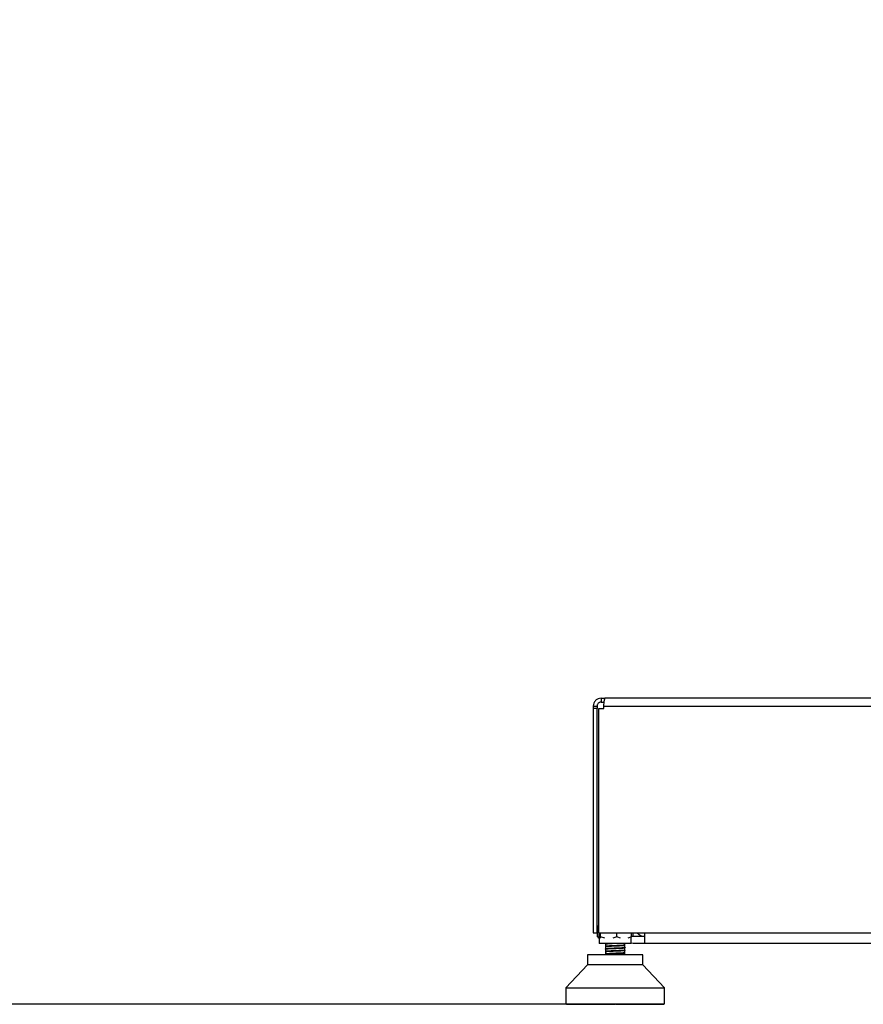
# Model space of a CAD drawing. Header units: millimetres. Extents: x 20 to 22981, y 40 to 19992.
# Tile 15 of 158: x 5284 to 6148, y 1752 to 2760. Entities that reach past the tile are written whole.
import ezdxf

# ---------------------------------------------------------------- set-up
doc = ezdxf.new("R2010")
doc.units = ezdxf.units.MM
doc.header["$LTSCALE"] = 2
doc.layers.add('COMPONENT_GEOMETRY', color=7, linetype='Continuous')
doc.styles.add('SLDTEXTSTYLE0', font='TXT', dxfattribs={"width": 0.75})
doc.dimstyles.new('SLDDIMSTYLE0', dxfattribs={"dimtxt": 100, "dimasz": 6.604, "dimexe": 0, "dimexo": 0.0625, "dimgap": 25, "dimtad": 0, "dimtih": 1, "dimtoh": 1, "dimdec": 0, "dimrnd": 1e-09, "dimzin": 12, "dimdsep": 46, "dimtxsty": 'SLDTEXTSTYLE0', "dimsah": 1, "dimcen": 0.09, "dimadec": 0, "dimazin": 3, "dimtfac": 1, "dimtdec": 0, "dimtofl": 0, "dimtmove": 0, "dimatfit": 3, "dimfxl": 1, "dimfrac": 2, "dimtolj": 1, "dimtzin": 12, "dimarcsym": 0})

# ---------------------------------------------------------------- blocks, each defined once
blk = doc.blocks.new('_D_4')
at = {"layer": 'COMPONENT_GEOMETRY', "color": 7}
for p, q in [((6638.5, 7959.5), (957.9, 7959.5)), ((964.3, 7959.5), (964.3, 5020.2)), ((727.3, 4999.9), (696.8, 4999.9)), ((696.8, 4999.9), (696.8, 4841.1)), ((1201.3, 4999.9), (1231.8, 4999.9)), ((1231.8, 4999.9), (1231.8, 4841.1)), ((696.8, 4841.1), (727.3, 4841.1)), ((1231.8, 4841.1), (1201.3, 4841.1)), ((964.3, 1752.2), (964.3, 4691.5)), ((5939.9, 1752.2), (957.9, 1752.2))]:
    blk.add_line(p, q, dxfattribs=at)
for points in [[(964.3, 7959.5), (963.3, 7952.9), (965.3, 7952.9)], [(964.3, 1752.2), (965.3, 1758.8), (963.3, 1758.8)]]:
    blk.add_solid(points, dxfattribs=at)
at = {"layer": 'COMPONENT_GEOMETRY', "color": 7, "char_height": 100, "attachment_point": 1, "style": 'SLDTEXTSTYLE0'}
for s, insert in [('10\'2.19"', (727.3, 4970)), ('3104mm', (691.5, 4820.4))]:
    blk.add_mtext(s, dxfattribs=dict(at, insert=insert))

msp = doc.modelspace()

# ---------------------------------------------------------------- linework, layer by layer
at = {"color": 7, "linetype": 'Continuous', "lineweight": 25}
for p, q in [((5871.29, 2057.49), (5875.29, 2057.49)), ((5871.29, 2057.49), (5871.29, 2055.09)), ((5875.29, 2057.49), (5875.29, 2055.09)), ((5879.29, 2065.49), (5879.29, 2061.49)), ((5879.29, 2065.49), (5883.29, 2065.49)), ((5879.29, 2061.49), (5882.44, 2061.49)), ((5882.12, 2057.49), (7676.46, 2057.49)), ((5882.12, 2055.09), (5882.12, 2057.49)), ((7675.29, 2065.49), (5883.29, 2065.49)), ((5871.29, 2055.09), (5871.29, 1825.49)), ((5875.29, 2055.09), (5871.29, 2055.09)), ((5875.29, 1825.49), (5875.29, 2055.09)), ((5876.92, 1825.49), (5876.92, 2055.09)), ((5876.92, 2055.09), (5882.12, 2055.09)), ((5871.29, 1825.49), (5875.29, 1825.49)), ((5876.92, 1832.5), (5875.5, 1831.76)), ((5875.5, 1831.76), (5876.36, 1832.39)), ((5875.5, 1821.35), (5875.5, 1831.76)), ((5876.92, 1832.93), (5876.31, 1832.46)), ((5876.92, 1825.49), (7681.66, 1825.49)), ((5877.05, 1825.49), (5877.05, 1821.35)), ((5877.25, 1825.49), (5877.25, 1814.49)), ((5878.85, 1821.35), (5878.85, 1825.49)), ((5895.54, 1821.35), (5895.54, 1825.49)), ((5910.44, 1821.35), (5910.44, 1825.49)), ((5911.99, 1821.5), (5911.99, 1825.49)), ((5923.79, 1825.49), (5923.79, 1814.49)), ((5875.5, 1821.35), (5876.32, 1820.75)), ((5877.36, 1820.38), (5875.5, 1821.35)), ((5876.27, 1820.68), (5877.25, 1819.92)), ((5877.25, 1820.74), (5877.05, 1821.35)), ((5910.25, 1814.49), (5877.25, 1814.49)), ((5878.85, 1821.35), (5878.39, 1819.93)), ((5883.09, 1819.93), (5878.85, 1821.35)), ((5883.75, 1814.49), (5883.75, 1814.13)), ((5883.75, 1813.97), (5883.75, 1811.52)), ((5895.54, 1821.35), (5891.3, 1819.93)), ((5899.33, 1819.93), (5895.54, 1821.35)), ((5903.75, 1812.82), (5903.75, 1814.49)), ((5910.44, 1821.35), (5906.65, 1819.93)), ((5909.99, 1819.93), (5910.44, 1821.35)), ((5910.25, 1814.49), (5910.25, 1820.74)), ((5912.29, 1814.49), (5910.25, 1814.65)), ((5923.79, 1821.49), (5912.29, 1821.49)), ((5923.79, 1814.49), (5912.29, 1814.49)), ((7634.79, 1814.49), (5923.79, 1814.49)), ((5883.67, 1809.53), (5883.69, 1809.52)), ((5883.75, 1811.37), (5883.75, 1808.93)), ((5883.75, 1808.76), (5883.75, 1806.32)), ((5883.75, 1806.16), (5883.75, 1803.71)), ((5903.75, 1812.67), (5903.75, 1812.71)), ((5903.75, 1810.22), (5903.75, 1812.66)), ((5903.75, 1810.07), (5903.75, 1810.11)), ((5903.75, 1807.62), (5903.75, 1810.06)), ((5903.75, 1805.01), (5903.75, 1807.46)), ((5903.75, 1802.74), (5903.75, 1804.84)), ((5903.8, 1812.77), (5903.87, 1812.76)), ((5903.8, 1810.17), (5903.88, 1810.15)), ((5903.8, 1804.96), (5903.88, 1804.94)), ((5903.81, 1807.56), (5903.88, 1807.55)), ((5865.39, 1802.74), (5865.39, 1792.52)), ((5922.1, 1802.74), (5865.39, 1802.74)), ((5883.75, 1803.55), (5883.75, 1802.74)), ((5922.1, 1792.52), (5922.1, 1802.74)), ((5865.39, 1792.52), (5843.33, 1768.9)), ((5882.04, 1792.52), (5865.39, 1792.52)), ((5922.1, 1792.52), (5882.04, 1792.52)), ((5944.17, 1768.9), (5922.1, 1792.52)), ((5843.33, 1768.9), (5843.33, 1752.83)), ((5843.33, 1768.9), (5872.94, 1768.9)), ((5872.94, 1768.9), (5944.17, 1768.9)), ((5944.17, 1752.83), (5944.17, 1768.9)), ((5843.33, 1752.83), (5944.17, 1752.83)), ((5843.99, 1752.51), (5843.99, 1752.83)), ((5844.32, 1752.2), (5843.99, 1752.51)), ((5843.99, 1752.51), (5844.09, 1752.51)), ((5844.09, 1752.83), (5844.09, 1752.51)), ((5844.09, 1752.51), (5844.39, 1752.2)), ((5844.26, 1752.51), (5844.26, 1752.83)), ((5844.61, 1752.2), (5844.26, 1752.51)), ((5844.26, 1752.51), (5844.58, 1752.51)), ((5844.32, 1752.2), (5844.39, 1752.2)), ((5844.39, 1752.2), (5844.61, 1752.2)), ((5844.58, 1752.83), (5844.58, 1752.51)), ((5844.58, 1752.51), (5844.86, 1752.2)), ((5844.61, 1752.2), (5844.86, 1752.2)), ((5844.86, 1752.2), (5845.32, 1752.2)), ((5844.94, 1752.51), (5844.94, 1752.83)), ((5845.32, 1752.2), (5844.94, 1752.51)), ((5844.94, 1752.51), (5845.5, 1752.51)), ((5845.32, 1752.2), (5845.74, 1752.2)), ((5845.5, 1752.83), (5845.5, 1752.51)), ((5845.5, 1752.51), (5845.74, 1752.2)), ((5845.74, 1752.2), (5846.44, 1752.2)), ((5846.04, 1752.51), (5846.04, 1752.83)), ((5846.44, 1752.2), (5846.04, 1752.51)), ((5846.04, 1752.51), (5846.83, 1752.51)), ((5846.44, 1752.2), (5847.03, 1752.2)), ((5846.83, 1752.83), (5846.83, 1752.51)), ((5846.83, 1752.51), (5847.03, 1752.2)), ((5847.03, 1752.2), (5847.97, 1752.2)), ((5847.55, 1752.51), (5847.55, 1752.83)), ((5847.97, 1752.2), (5847.55, 1752.51)), ((5847.55, 1752.51), (5848.55, 1752.51)), ((5847.97, 1752.2), (5848.72, 1752.2)), ((5848.55, 1752.83), (5848.55, 1752.51)), ((5848.55, 1752.51), (5848.72, 1752.2)), ((5848.72, 1752.2), (5849.88, 1752.2)), ((5849.45, 1752.51), (5849.45, 1752.83)), ((5849.88, 1752.2), (5849.45, 1752.51)), ((5849.45, 1752.51), (5850.67, 1752.51)), ((5849.88, 1752.2), (5850.79, 1752.2)), ((5850.67, 1752.83), (5850.67, 1752.51)), ((5850.67, 1752.51), (5850.79, 1752.2)), ((5850.79, 1752.2), (5852.17, 1752.2)), ((5851.73, 1752.51), (5851.73, 1752.83)), ((5851.73, 1752.51), (5853.15, 1752.51)), ((5852.17, 1752.2), (5851.73, 1752.51)), ((5852.17, 1752.2), (5853.24, 1752.2)), ((5853.15, 1752.83), (5853.15, 1752.51)), ((5853.15, 1752.51), (5853.24, 1752.2)), ((5853.24, 1752.2), (5854.82, 1752.2)), ((5854.37, 1752.51), (5854.37, 1752.83)), ((5854.82, 1752.2), (5854.37, 1752.51)), ((5854.37, 1752.51), (5855.98, 1752.51)), ((5854.82, 1752.2), (5856.02, 1752.2)), ((5855.98, 1752.83), (5855.98, 1752.51)), ((5855.98, 1752.51), (5856.02, 1752.2)), ((5856.02, 1752.2), (5857.8, 1752.2)), ((5857.35, 1752.51), (5857.35, 1752.83)), ((5857.8, 1752.2), (5857.35, 1752.51)), ((5857.35, 1752.51), (5859.13, 1752.51)), ((5857.8, 1752.2), (5859.13, 1752.2)), ((5859.13, 1752.83), (5859.13, 1752.51)), ((5859.13, 1752.51), (5859.13, 1752.2)), ((5859.13, 1752.2), (5861.08, 1752.2)), ((5860.63, 1752.51), (5860.63, 1752.83)), ((5861.08, 1752.2), (5860.63, 1752.51)), ((5860.63, 1752.51), (5862.57, 1752.51)), ((5861.08, 1752.2), (5862.53, 1752.2)), ((5862.57, 1752.51), (5862.53, 1752.2)), ((5862.53, 1752.2), (5864.64, 1752.2)), ((5862.57, 1752.83), (5862.57, 1752.51)), ((5864.2, 1752.51), (5864.2, 1752.83)), ((5864.2, 1752.51), (5866.28, 1752.51)), ((5864.64, 1752.2), (5864.2, 1752.51)), ((5864.64, 1752.2), (5866.2, 1752.2)), ((5866.28, 1752.51), (5866.2, 1752.2)), ((5866.2, 1752.2), (5868.45, 1752.2)), ((5866.28, 1752.83), (5866.28, 1752.51)), ((5868.02, 1752.51), (5868.02, 1752.83)), ((5868.45, 1752.2), (5868.02, 1752.51)), ((5868.02, 1752.51), (5870.23, 1752.51)), ((5868.45, 1752.2), (5870.11, 1752.2)), ((5870.23, 1752.51), (5870.11, 1752.2)), ((5870.11, 1752.2), (5872.48, 1752.2)), ((5870.23, 1752.83), (5870.23, 1752.51)), ((5872.06, 1752.51), (5872.06, 1752.83)), ((5872.48, 1752.2), (5872.06, 1752.51)), ((5872.06, 1752.51), (5874.37, 1752.51)), ((5872.48, 1752.2), (5874.22, 1752.2)), ((5874.37, 1752.51), (5874.22, 1752.2)), ((5874.22, 1752.2), (5876.57, 1752.2)), ((5874.37, 1752.83), (5874.37, 1752.51)), ((5876.28, 1752.51), (5876.28, 1752.83)), ((5876.69, 1752.2), (5876.28, 1752.51)), ((5876.28, 1752.51), (5878.68, 1752.51)), ((5876.69, 1752.2), (5878.49, 1752.2)), ((5878.68, 1752.51), (5878.49, 1752.2)), ((5878.49, 1752.2), (5880.36, 1752.2)), ((5878.68, 1752.83), (5878.68, 1752.51)), ((5880.36, 1752.2), (5880.7, 1752.35)), ((5880.36, 1752.2), (5881.04, 1752.2)), ((5880.66, 1752.51), (5880.66, 1752.83)), ((5880.66, 1752.51), (5883.12, 1752.51)), ((5881.04, 1752.2), (5880.66, 1752.51)), ((5881.04, 1752.2), (5882.89, 1752.2)), ((5883.12, 1752.51), (5882.89, 1752.2)), ((5882.89, 1752.2), (5884.25, 1752.2)), ((5883.12, 1752.83), (5883.12, 1752.51)), ((5883.12, 1752.51), (5884.64, 1752.51)), ((5884.25, 1752.2), (5884.64, 1752.51)), ((5884.25, 1752.2), (5885.08, 1752.2)), ((5884.64, 1752.51), (5884.64, 1752.83)), ((5885.08, 1752.2), (5885.3, 1752.25)), ((5885.14, 1752.51), (5885.14, 1752.83)), ((5885.5, 1752.2), (5885.14, 1752.51)), ((5885.14, 1752.51), (5887.65, 1752.51)), ((5885.5, 1752.2), (5887.39, 1752.2)), ((5887.65, 1752.51), (5887.39, 1752.2)), ((5887.39, 1752.2), (5888.23, 1752.2)), ((5887.65, 1752.83), (5887.65, 1752.51)), ((5887.65, 1752.51), (5888.59, 1752.51)), ((5888.23, 1752.2), (5888.59, 1752.51)), ((5888.23, 1752.2), (5889.07, 1752.2)), ((5888.59, 1752.51), (5888.59, 1752.83)), ((5889.07, 1752.2), (5889.43, 1752.51)), ((5889.43, 1752.51), (5889.43, 1752.83)), ((5889.7, 1752.51), (5889.7, 1752.83)), ((5890.04, 1752.2), (5889.7, 1752.51)), ((5889.7, 1752.51), (5892.24, 1752.51)), ((5890.04, 1752.2), (5891.94, 1752.2)), ((5892.24, 1752.51), (5891.94, 1752.2)), ((5891.94, 1752.2), (5892.26, 1752.2)), ((5892.24, 1752.83), (5892.24, 1752.51)), ((5892.24, 1752.51), (5892.59, 1752.51)), ((5892.26, 1752.2), (5892.59, 1752.51)), ((5892.26, 1752.2), (5893.1, 1752.2)), ((5892.59, 1752.51), (5892.59, 1752.83)), ((5893.1, 1752.2), (5893.43, 1752.51)), ((5893.43, 1752.51), (5893.43, 1752.83)), ((5894.06, 1752.51), (5894.06, 1752.83)), ((5894.39, 1752.2), (5894.06, 1752.51)), ((5894.06, 1752.51), (5894.29, 1752.51)), ((5894.29, 1752.51), (5894.29, 1752.83)), ((5894.29, 1752.51), (5896.83, 1752.51)), ((5894.6, 1752.2), (5894.29, 1752.51)), ((5894.39, 1752.2), (5894.6, 1752.2)), ((5894.6, 1752.2), (5896.5, 1752.2)), ((5896.83, 1752.51), (5896.5, 1752.2)), ((5896.5, 1752.2), (5897.14, 1752.2)), ((5896.83, 1752.83), (5896.83, 1752.51)), ((5897.14, 1752.2), (5897.44, 1752.51)), ((5897.14, 1752.2), (5897.46, 1752.2)), ((5897.44, 1752.51), (5897.44, 1752.83)), ((5897.44, 1752.51), (5897.79, 1752.51)), ((5897.46, 1752.2), (5897.79, 1752.51)), ((5897.79, 1752.51), (5897.79, 1752.83)), ((5898.07, 1752.51), (5898.07, 1752.83)), ((5898.42, 1752.2), (5898.07, 1752.51)), ((5898.07, 1752.51), (5898.88, 1752.51)), ((5898.42, 1752.2), (5899.16, 1752.2)), ((5898.88, 1752.51), (5898.88, 1752.83)), ((5899.16, 1752.2), (5898.88, 1752.51)), ((5898.88, 1752.51), (5901.4, 1752.51)), ((5899.16, 1752.2), (5901.05, 1752.2)), ((5901.4, 1752.51), (5901.05, 1752.2)), ((5901.05, 1752.2), (5901.15, 1752.2)), ((5901.15, 1752.2), (5901.41, 1752.51)), ((5901.15, 1752.2), (5901.99, 1752.2)), ((5901.4, 1752.83), (5901.4, 1752.51)), ((5901.41, 1752.51), (5901.41, 1752.83)), ((5901.99, 1752.2), (5902.2, 1752.25)), ((5902.03, 1752.51), (5902.03, 1752.83)), ((5902.41, 1752.2), (5902.03, 1752.51)), ((5902.03, 1752.51), (5903.43, 1752.51)), ((5902.41, 1752.2), (5903.67, 1752.2)), ((5903.43, 1752.51), (5903.43, 1752.83)), ((5903.43, 1752.51), (5905.91, 1752.51)), ((5903.67, 1752.2), (5903.43, 1752.51)), ((5903.67, 1752.2), (5905.53, 1752.2)), ((5905.91, 1752.51), (5905.53, 1752.2)), ((5905.53, 1752.2), (5906.33, 1752.2)), ((5905.91, 1752.83), (5905.91, 1752.51)), ((5905.93, 1752.51), (5905.93, 1752.83)), ((5906.33, 1752.2), (5905.93, 1752.51)), ((5905.93, 1752.51), (5907.89, 1752.51)), ((5906.33, 1752.2), (5908.09, 1752.2)), ((5907.89, 1752.51), (5907.89, 1752.83)), ((5908.09, 1752.2), (5907.89, 1752.51)), ((5907.89, 1752.51), (5910.31, 1752.51)), ((5908.09, 1752.2), (5909.91, 1752.2)), ((5910.31, 1752.51), (5909.91, 1752.2)), ((5909.91, 1752.2), (5910.14, 1752.2)), ((5910.14, 1752.2), (5912.4, 1752.2)), ((5910.31, 1752.83), (5910.31, 1752.51)), ((5912.23, 1752.51), (5912.23, 1752.83)), ((5912.23, 1752.51), (5914.56, 1752.51)), ((5912.4, 1752.2), (5912.23, 1752.51)), ((5912.4, 1752.2), (5914.15, 1752.2)), ((5914.56, 1752.51), (5914.15, 1752.2)), ((5914.15, 1752.2), (5916.54, 1752.2)), ((5914.56, 1752.83), (5914.56, 1752.51)), ((5916.41, 1752.51), (5916.41, 1752.83)), ((5916.54, 1752.2), (5916.41, 1752.51)), ((5916.41, 1752.51), (5918.65, 1752.51)), ((5916.54, 1752.2), (5918.21, 1752.2)), ((5918.65, 1752.51), (5918.21, 1752.2)), ((5918.21, 1752.2), (5920.49, 1752.2)), ((5918.65, 1752.83), (5918.65, 1752.51)), ((5920.4, 1752.51), (5920.4, 1752.83)), ((5920.4, 1752.51), (5922.51, 1752.51)), ((5920.49, 1752.2), (5920.4, 1752.51)), ((5920.49, 1752.2), (5922.07, 1752.2)), ((5922.51, 1752.51), (5922.07, 1752.2)), ((5922.07, 1752.2), (5924.21, 1752.2)), ((5922.51, 1752.83), (5922.51, 1752.51)), ((5924.17, 1752.51), (5924.17, 1752.83)), ((5924.21, 1752.2), (5924.17, 1752.51)), ((5924.17, 1752.51), (5926.14, 1752.51)), ((5924.21, 1752.2), (5925.69, 1752.2)), ((5926.14, 1752.51), (5925.69, 1752.2)), ((5925.69, 1752.2), (5927.68, 1752.2)), ((5926.14, 1752.83), (5926.14, 1752.51)), ((5927.67, 1752.51), (5927.67, 1752.83)), ((5927.68, 1752.2), (5927.67, 1752.51)), ((5927.67, 1752.51), (5929.48, 1752.51)), ((5927.68, 1752.2), (5929.04, 1752.2)), ((5929.48, 1752.51), (5929.04, 1752.2)), ((5929.04, 1752.2), (5930.85, 1752.2)), ((5929.48, 1752.83), (5929.48, 1752.51)), ((5930.85, 1752.2), (5930.88, 1752.51)), ((5930.85, 1752.2), (5932.08, 1752.2)), ((5930.88, 1752.51), (5930.88, 1752.83)), ((5930.88, 1752.51), (5932.53, 1752.51)), ((5932.53, 1752.51), (5932.08, 1752.2)), ((5932.08, 1752.2), (5933.7, 1752.2)), ((5932.53, 1752.83), (5932.53, 1752.51)), ((5933.7, 1752.2), (5933.78, 1752.51)), ((5933.7, 1752.2), (5934.8, 1752.2)), ((5933.78, 1752.51), (5933.78, 1752.83)), ((5933.78, 1752.51), (5935.24, 1752.51)), ((5935.24, 1752.51), (5934.8, 1752.2)), ((5934.8, 1752.2), (5936.22, 1752.2)), ((5935.24, 1752.83), (5935.24, 1752.51)), ((5936.22, 1752.2), (5936.34, 1752.51)), ((5936.22, 1752.2), (5937.16, 1752.2)), ((5936.34, 1752.51), (5936.34, 1752.83)), ((5936.34, 1752.51), (5937.59, 1752.51)), ((5937.59, 1752.51), (5937.16, 1752.2)), ((5937.16, 1752.2), (5938.37, 1752.2)), ((5937.59, 1752.83), (5937.59, 1752.51)), ((5938.37, 1752.2), (5938.53, 1752.51)), ((5938.37, 1752.2), (5939.16, 1752.2)), ((5938.53, 1752.51), (5938.53, 1752.83)), ((5938.53, 1752.51), (5939.58, 1752.51)), ((5939.58, 1752.51), (5939.16, 1752.2)), ((5939.16, 1752.2), (5940.14, 1752.2)), ((5939.58, 1752.83), (5939.58, 1752.51)), ((5940.14, 1752.2), (5940.34, 1752.51)), ((5940.14, 1752.2), (5940.77, 1752.2)), ((5940.34, 1752.51), (5940.34, 1752.83)), ((5940.34, 1752.51), (5941.17, 1752.51)), ((5941.17, 1752.51), (5940.77, 1752.2)), ((5940.77, 1752.2), (5941.52, 1752.2)), ((5941.17, 1752.83), (5941.17, 1752.51)), ((5941.52, 1752.2), (5941.75, 1752.51)), ((5941.52, 1752.2), (5941.97, 1752.2)), ((5941.75, 1752.51), (5941.75, 1752.83)), ((5941.75, 1752.51), (5942.36, 1752.51)), ((5942.36, 1752.51), (5941.97, 1752.2)), ((5941.97, 1752.2), (5942.49, 1752.2)), ((5942.36, 1752.83), (5942.36, 1752.51)), ((5942.49, 1752.2), (5942.75, 1752.51)), ((5942.49, 1752.2), (5942.77, 1752.2)), ((5942.75, 1752.51), (5942.75, 1752.83)), ((5942.75, 1752.51), (5943.13, 1752.51)), ((5943.13, 1752.51), (5942.77, 1752.2)), ((5942.77, 1752.2), (5943.04, 1752.2)), ((5943.04, 1752.2), (5943.34, 1752.51)), ((5943.04, 1752.2), (5943.15, 1752.2)), ((5943.13, 1752.83), (5943.13, 1752.51)), ((5943.48, 1752.51), (5943.15, 1752.2)), ((5943.17, 1752.2), (5943.5, 1752.51)), ((5943.34, 1752.51), (5943.34, 1752.83)), ((5943.34, 1752.51), (5943.48, 1752.51)), ((5943.48, 1752.83), (5943.48, 1752.51)), ((5943.5, 1752.51), (5943.5, 1752.83))]:
    msp.add_line(p, q, dxfattribs=at)
at = {"color": 8, "linetype": 'Continuous', "lineweight": 25}
for p, q in [((5844.09, 1752.51), (5844.26, 1752.51)), ((5844.58, 1752.51), (5844.94, 1752.51)), ((5845.5, 1752.51), (5846.04, 1752.51)), ((5846.83, 1752.51), (5847.55, 1752.51)), ((5848.55, 1752.51), (5849.45, 1752.51)), ((5850.67, 1752.51), (5851.73, 1752.51)), ((5853.15, 1752.51), (5854.37, 1752.51)), ((5855.98, 1752.51), (5857.35, 1752.51)), ((5859.13, 1752.51), (5860.63, 1752.51)), ((5862.57, 1752.51), (5864.2, 1752.51)), ((5866.28, 1752.51), (5868.02, 1752.51)), ((5870.23, 1752.51), (5872.06, 1752.51)), ((5874.37, 1752.51), (5876.28, 1752.51)), ((5878.68, 1752.51), (5880.66, 1752.51)), ((5884.64, 1752.51), (5885.14, 1752.51)), ((5888.59, 1752.51), (5889.43, 1752.51)), ((5892.59, 1752.51), (5893.43, 1752.51)), ((5896.83, 1752.51), (5897.44, 1752.51)), ((5901.4, 1752.51), (5901.41, 1752.51)), ((5901.41, 1752.51), (5902.03, 1752.51)), ((5905.91, 1752.51), (5905.93, 1752.51)), ((5910.31, 1752.51), (5912.23, 1752.51)), ((5914.56, 1752.51), (5916.41, 1752.51)), ((5918.65, 1752.51), (5920.4, 1752.51)), ((5922.51, 1752.51), (5924.17, 1752.51)), ((5926.14, 1752.51), (5927.67, 1752.51)), ((5929.48, 1752.51), (5930.88, 1752.51)), ((5932.53, 1752.51), (5933.78, 1752.51)), ((5935.24, 1752.51), (5936.34, 1752.51)), ((5937.59, 1752.51), (5938.53, 1752.51)), ((5939.58, 1752.51), (5940.34, 1752.51)), ((5941.17, 1752.51), (5941.75, 1752.51)), ((5942.36, 1752.51), (5942.75, 1752.51)), ((5943.13, 1752.51), (5943.34, 1752.51)), ((5943.48, 1752.51), (5943.5, 1752.51))]:
    msp.add_line(p, q, dxfattribs=at)
at = {"color": 7, "linetype": 'Continuous', "lineweight": 25, "flags": 128}
msp.add_lwpolyline([(5912.29, 1821.49), (5911.12, 1821.61), (5910.44, 1821.78)], dxfattribs=at)
at = {"color": 7, "linetype": 'Continuous', "lineweight": 25}
msp.add_arc((5924.29, 1831.49), 10, 216.8699, 267.13402, dxfattribs=at)
for points, knots in [([(5879.29, 2065.49), (5878.27, 2065.38), (5876.71, 2065.21), (5874.86, 2064.21), (5873.59, 2063.19), (5872.57, 2061.92), (5871.57, 2060.07), (5871.4, 2058.51), (5871.29, 2057.49)], [0, 0, 0, 0, 0.2411651, 0.3695163, 0.5, 0.6304837, 0.7588349, 1, 1, 1, 1]), ([(5879.29, 2061.49), (5879.04, 2061.48), (5878.53, 2061.45), (5877.52, 2061.14), (5876.38, 2060.4), (5875.64, 2059.26), (5875.33, 2058.25), (5875.3, 2057.74), (5875.29, 2057.49)], [0, 0, 0, 0, 0.1166597, 0.2403658, 0.5, 0.7596342, 0.8833403, 1, 1, 1, 1]), ([(5882.12, 2057.49), (5882.16, 2058.51), (5882.23, 2060.07), (5882.49, 2061.92), (5882.7, 2063.19), (5882.92, 2064.21), (5883.18, 2065.21), (5883.25, 2065.38), (5883.29, 2065.49)], [0, 0, 0, 0, 0.2411651, 0.3695163, 0.5, 0.6304837, 0.7588349, 1, 1, 1, 1]), ([(5883.69, 1814), (5883.68, 1814), (5883.67, 1813.99), (5883.74, 1813.99), (5883.78, 1813.98)], [0, 0, 0, 0, 0.318721, 1, 1, 1, 1]), ([(5888.93, 1814.49), (5888.09, 1814.45), (5886.4, 1814.37), (5884.68, 1814.25), (5883.74, 1814.15), (5883.74, 1814.09), (5883.74, 1814.07)], [0, 0, 0, 0, 0.2906979, 0.5869318, 0.8835507, 1, 1, 1, 1]), ([(5885.31, 1814.36), (5884.71, 1814.3), (5883.92, 1814.23), (5883.84, 1814.17), (5883.82, 1814.15)], [0, 0, 0, 0, 0.75828373, 1, 1, 1, 1]), ([(5883.94, 1813.97), (5883.89, 1813.99), (5883.74, 1814.07), (5884.67, 1814.15), (5885.31, 1814.2)], [0, 0, 0, 0, 0.3067919, 1, 1, 1, 1]), ([(5887.5, 1814.49), (5887.16, 1814.47), (5886.3, 1814.43), (5885.68, 1814.39), (5885.31, 1814.36)], [0, 0, 0, 0, 0.3938142, 1, 1, 1, 1]), ([(5885.31, 1814.2), (5885.69, 1814.23), (5886.48, 1814.28), (5888.24, 1814.38), (5889.81, 1814.45), (5890.73, 1814.49)], [0, 0, 0, 0, 0.281696, 0.5832337, 1, 1, 1, 1]), ([(5883.7, 1806.19), (5883.69, 1806.19), (5883.68, 1806.18), (5883.72, 1806.18), (5883.75, 1806.18)], [0, 0, 0, 0, 0.4999057, 1, 1, 1, 1]), ([(5903.75, 1812.71), (5903.7, 1812.69), (5903.6, 1812.62), (5902.39, 1812.51), (5900.42, 1812.39), (5897.8, 1812.26), (5894.84, 1812.14), (5891.77, 1812.01), (5888.89, 1811.89), (5886.41, 1811.76), (5884.67, 1811.64), (5883.74, 1811.54), (5883.74, 1811.49), (5883.75, 1811.47)], [0, 0, 0, 0, 0.0638861, 0.1640767, 0.2642916, 0.3644248, 0.4646787, 0.5647845, 0.6650413, 0.7651678, 0.8653901, 0.9655721, 1, 1, 1, 1]), ([(5903.75, 1810.11), (5903.7, 1810.08), (5903.58, 1810.01), (5902.38, 1809.9), (5900.4, 1809.78), (5897.78, 1809.66), (5894.81, 1809.53), (5891.75, 1809.41), (5888.86, 1809.28), (5886.4, 1809.16), (5884.65, 1809.04), (5883.73, 1808.94), (5883.74, 1808.88), (5883.75, 1808.87)], [0, 0, 0, 0, 0.06404293, 0.16423943, 0.26429803, 0.36446484, 0.46457593, 0.56468707, 0.66485385, 0.76491248, 0.86510897, 0.96515352, 1, 1, 1, 1]), ([(5903.76, 1807.51), (5903.71, 1807.48), (5903.59, 1807.41), (5902.38, 1807.3), (5900.37, 1807.18), (5897.76, 1807.05), (5894.79, 1806.93), (5891.73, 1806.8), (5888.84, 1806.68), (5886.39, 1806.56), (5884.63, 1806.43), (5883.73, 1806.33), (5883.74, 1806.28), (5883.74, 1806.26)], [0, 0, 0, 0, 0.0685351, 0.1681037, 0.2675774, 0.3671804, 0.4666333, 0.5662335, 0.6657136, 0.765275, 0.8648122, 0.9643153, 1, 1, 1, 1]), ([(5903.76, 1804.9), (5903.7, 1804.88), (5903.58, 1804.81), (5902.37, 1804.7), (5900.35, 1804.57), (5897.74, 1804.45), (5894.76, 1804.32), (5891.7, 1804.2), (5888.82, 1804.08), (5886.37, 1803.95), (5884.63, 1803.83), (5883.74, 1803.73), (5883.74, 1803.68), (5883.75, 1803.66)], [0, 0, 0, 0, 0.0681302, 0.1681009, 0.2681672, 0.3681933, 0.4682021, 0.5682814, 0.6682415, 0.7683455, 0.8682985, 0.9683885, 1, 1, 1, 1]), ([(5885.31, 1811.75), (5884.72, 1811.7), (5884.11, 1811.64), (5883.86, 1811.58), (5883.8, 1811.57), (5883.82, 1811.56), (5883.84, 1811.55)], [0, 0, 0, 0, 0.8023286, 0.815247, 0.9186157, 1, 1, 1, 1]), ([(5883.94, 1808.76), (5883.88, 1808.79), (5883.8, 1808.82), (5884.04, 1808.86), (5884.38, 1808.92), (5884.91, 1808.96), (5885.31, 1809)], [0, 0, 0, 0, 0.3056419, 0.4254324, 0.5558978, 1, 1, 1, 1]), ([(5883.88, 1811.37), (5883.85, 1811.39), (5883.78, 1811.46), (5884.68, 1811.55), (5885.31, 1811.6)], [0, 0, 0, 0, 0.3077326, 1, 1, 1, 1]), ([(5885.31, 1803.94), (5884.69, 1803.89), (5883.92, 1803.82), (5883.84, 1803.75), (5883.83, 1803.74)], [0, 0, 0, 0, 0.8038398, 1, 1, 1, 1]), ([(5883.94, 1806.16), (5883.89, 1806.18), (5883.78, 1806.24), (5884.26, 1806.29), (5884.76, 1806.35), (5885.1, 1806.37), (5885.31, 1806.39)], [0, 0, 0, 0, 0.3059324, 0.6520394, 0.7781496, 1, 1, 1, 1]), ([(5885.31, 1809.15), (5884.93, 1809.12), (5884.32, 1809.06), (5883.84, 1808.99), (5883.9, 1808.96), (5883.92, 1808.95)], [0, 0, 0, 0, 0.50721241, 0.79897518, 1, 1, 1, 1]), ([(5885.31, 1806.55), (5885.29, 1806.55), (5885.09, 1806.53), (5884.48, 1806.48), (5883.82, 1806.41), (5883.9, 1806.35), (5883.92, 1806.34)], [0, 0, 0, 0, 0.0241696, 0.2247034, 0.78925, 1, 1, 1, 1]), ([(5903.56, 1812.82), (5903.61, 1812.79), (5903.66, 1812.76), (5903.19, 1812.68), (5902.1, 1812.56), (5899.73, 1812.44), (5897.77, 1812.34), (5896.54, 1812.28), (5894.63, 1812.21), (5891.54, 1812.08), (5887.8, 1811.92), (5886.14, 1811.81), (5885.31, 1811.75)], [0, 0, 0, 0, 0.0848778, 0.0935703, 0.2372944, 0.3895984, 0.4663443, 0.4927235, 0.5428316, 0.6953385, 0.8475358, 1, 1, 1, 1]), ([(5885.31, 1811.6), (5886.13, 1811.65), (5887.16, 1811.72), (5888.69, 1811.8), (5889.2, 1811.82), (5889.46, 1811.83), (5889.57, 1811.84), (5889.62, 1811.84), (5889.62, 1811.84), (5889.64, 1811.84), (5889.77, 1811.85), (5890.19, 1811.87), (5891.09, 1811.91), (5891.99, 1811.94), (5892.58, 1811.97), (5892.67, 1811.97), (5892.69, 1811.97), (5892.69, 1811.97), (5892.7, 1811.97), (5892.7, 1811.97), (5892.7, 1811.97), (5892.72, 1811.97), (5892.81, 1811.98), (5893.63, 1812.01), (5895.11, 1812.07), (5897.17, 1812.16), (5899.62, 1812.27), (5902.04, 1812.42), (5903.58, 1812.54), (5903.54, 1812.61), (5903.53, 1812.64)], [0, 0, 0, 0, 0.1568714, 0.1963287, 0.2160644, 0.2259334, 0.230868, 0.2314848, 0.2315041, 0.2319383, 0.2339439, 0.2483921, 0.2873172, 0.3486837, 0.3579428, 0.3591249, 0.359718, 0.3600151, 0.3601638, 0.3601824, 0.3601917, 0.3601963, 0.3628567, 0.3713067, 0.4593214, 0.5398412, 0.6251391, 0.7829879, 0.940847, 1, 1, 1, 1]), ([(5903.56, 1810.22), (5903.59, 1810.19), (5903.66, 1810.1), (5902.1, 1809.96), (5899.26, 1809.8), (5895.52, 1809.64), (5892.77, 1809.53), (5890.23, 1809.41), (5887.73, 1809.31), (5886.13, 1809.2), (5885.31, 1809.15)], [0, 0, 0, 0, 0.0850541, 0.2375494, 0.3900441, 0.5423997, 0.6947756, 0.703966, 0.8487959, 1, 1, 1, 1]), ([(5885.31, 1809), (5886.12, 1809.05), (5887.36, 1809.13), (5889.69, 1809.24), (5892.23, 1809.35), (5895.58, 1809.48), (5899.3, 1809.65), (5902.08, 1809.81), (5903.59, 1809.94), (5903.55, 1810.01), (5903.54, 1810.03)], [0, 0, 0, 0, 0.1549021, 0.2362207, 0.3171911, 0.4770023, 0.6292337, 0.7864016, 0.9435635, 1, 1, 1, 1]), ([(5903.73, 1807.61), (5903.74, 1807.61), (5903.81, 1807.58), (5903.44, 1807.49), (5902.14, 1807.36), (5899.25, 1807.19), (5896.14, 1807.07), (5893.95, 1806.97), (5892.64, 1806.91), (5891.52, 1806.87), (5890.52, 1806.83), (5889.91, 1806.8), (5889.15, 1806.77), (5887.37, 1806.68), (5886.13, 1806.6), (5885.31, 1806.55)], [0, 0, 0, 0, 0.00534687, 0.0899243, 0.23736921, 0.38960912, 0.54193611, 0.61818026, 0.64471824, 0.69494885, 0.75077025, 0.76673157, 0.77171973, 0.84780838, 1, 1, 1, 1]), ([(5885.31, 1806.39), (5886.13, 1806.45), (5887.16, 1806.52), (5888.69, 1806.59), (5889.2, 1806.61), (5889.46, 1806.62), (5889.57, 1806.63), (5889.61, 1806.63), (5889.63, 1806.63), (5889.72, 1806.64), (5890.36, 1806.67), (5892.26, 1806.75), (5894.87, 1806.85), (5897.11, 1806.95), (5898.24, 1807), (5898.94, 1807.04), (5900.11, 1807.09), (5901.56, 1807.17), (5902.85, 1807.28), (5903.27, 1807.33), (5903.45, 1807.36)], [0, 0, 0, 0, 0.1680778, 0.2103486, 0.23149, 0.2420614, 0.2473471, 0.2480079, 0.2480491, 0.2491607, 0.2606547, 0.3385095, 0.5050269, 0.5881873, 0.6371358, 0.6649665, 0.6915572, 0.8175559, 0.9199141, 1, 1, 1, 1]), ([(5903.62, 1805.01), (5903.62, 1804.98), (5903.63, 1804.89), (5902.11, 1804.76), (5899.25, 1804.59), (5895.5, 1804.43), (5891.52, 1804.27), (5887.8, 1804.1), (5886.14, 1804), (5885.31, 1803.94)], [0, 0, 0, 0, 0.0852944, 0.237658, 0.3900254, 0.5446885, 0.6949167, 0.8474546, 1, 1, 1, 1]), ([(5885.31, 1803.79), (5886.04, 1803.84), (5887.26, 1803.92), (5889.52, 1804.03), (5891.49, 1804.11), (5893.45, 1804.2), (5896.13, 1804.3), (5899.24, 1804.44), (5902.22, 1804.6), (5903.08, 1804.71), (5903.51, 1804.77)], [0, 0, 0, 0, 0.1502827, 0.2491568, 0.3264185, 0.4162046, 0.5002682, 0.668379, 0.8336653, 1, 1, 1, 1]), ([(5903.75, 1810.82), (5903.83, 1810.8), (5903.94, 1810.78), (5903.84, 1810.77), (5903.82, 1810.76)], [0, 0, 0, 0, 0.8126572, 1, 1, 1, 1]), ([(5883.9, 1803.56), (5883.87, 1803.58), (5883.76, 1803.66), (5884.68, 1803.74), (5885.31, 1803.79)], [0, 0, 0, 0, 0.3072156, 1, 1, 1, 1]), ([(5903.75, 1803.03), (5903.8, 1803.02), (5903.94, 1802.99), (5903.84, 1802.97), (5903.78, 1802.95)], [0, 0, 0, 0, 0.3721929, 1, 1, 1, 1])]:
    msp.add_open_spline(points, degree=3, knots=knots, dxfattribs=at)

# ---------------------------------------------------------------- dimensions: what is measured, and where the dimension line sits
at = {"layer": 'COMPONENT_GEOMETRY', "color": 7}
dim = msp.add_linear_dim(base=(964.27, 7959.49), p1=(5942.49, 1752.2), p2=(6641.06, 7959.49), angle=90, dimstyle='SLDDIMSTYLE0', dxfattribs=at)
dim.commit()
dim.dimension.update_dxf_attribs({"geometry": '_D_4', "text_midpoint": (964.27, 4855.84), "dimtype": 160})

doc.saveas('drawing.dxf')
